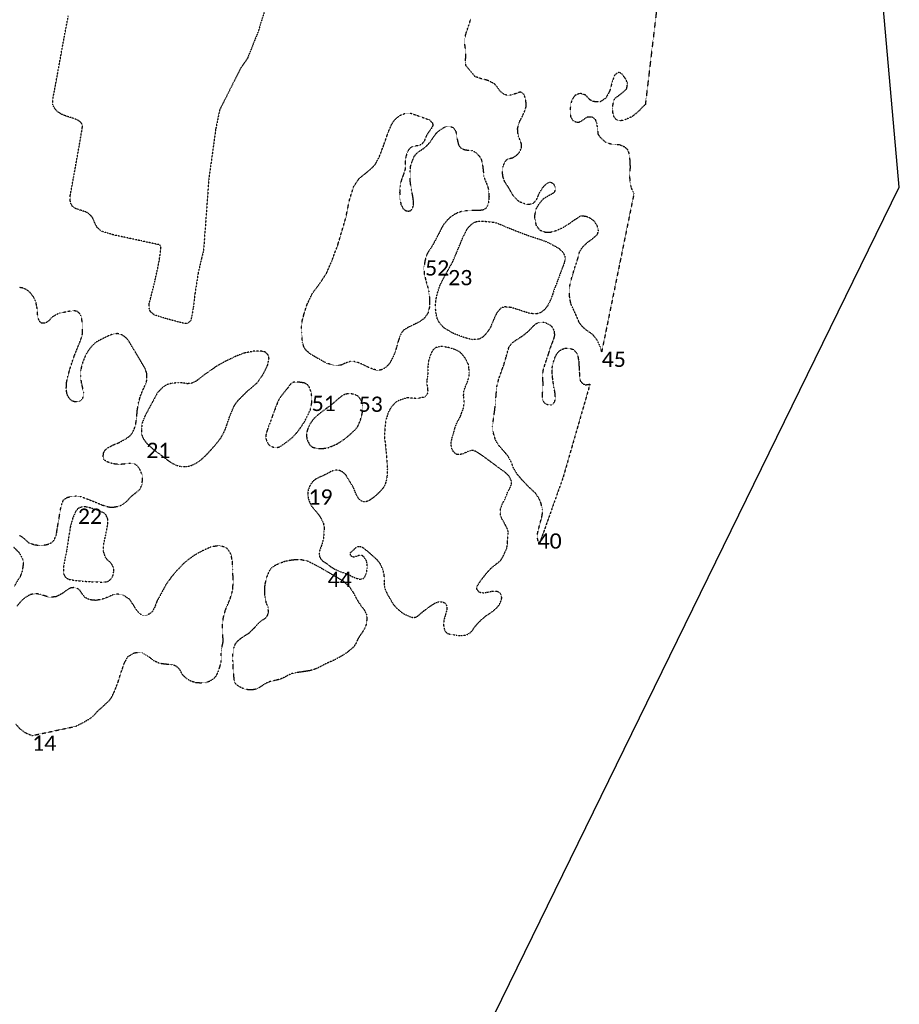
# Model space of a CAD drawing. Extents: x 387170 to 389193, y 100386 to 104689.
# Tile 10 of 14: x 388617 to 389193, y 102545 to 103190. Entities that reach past the tile are written whole.
import ezdxf

# ---------------------------------------------------------------- set-up
doc = ezdxf.new("R2010")
doc.units = 0
doc.header["$MEASUREMENT"] = 0
doc.linetypes.add('Wisdot5', pattern=[0.1, 0.05, -0.05])
doc.linetypes.add('Wisdot7', pattern=[0.2875, 0.125, -0.05, 0.0625, -0.05])
doc.layers.add('E_DTM_Building', color=81, linetype='Wisdot5', lineweight=25)
doc.layers.add('E_DTM_ObscureArea', color=231, linetype='Wisdot7', lineweight=25)
doc.styles.add('CalibriLight', font='calibril.ttf')

msp = doc.modelspace()

# ---------------------------------------------------------------- linework, layer by layer
at = {"flags": 128}
msp.add_lwpolyline([(388030.33, 103804.24), (388079.5, 103165.42), (387169.78, 101396.4), (387237.58, 100510.54), (388399.32, 100578.11), (388331.7, 101321.34), (389192.6, 103079.92), (389126.37, 103829.76)], close=True, dxfattribs=at)
at = {"layer": 'E_DTM_Building'}
msp.add_polyline3d([(388776.9, 103195.08, 1611.87), (388772.9, 103182.01, 1611.8), (388765.84, 103164.3, 1611.85), (388761.44, 103157.97, 1611.92), (388747.54, 103130.43, 1611.72), (388744.98, 103117.75, 1611.56), (388740.45, 103085.08, 1611.34), (388737.03, 103038.44, 1611.48), (388735.79, 103033.7, 1611.47), (388733.55, 103023.89, 1611.47), (388731.49, 103010.81, 1611.47), (388730.3, 103001.15, 1611.5), (388729.69, 102997.59, 1611.58), (388728.69, 102992.47, 1611.66), (388726.76, 102990.83, 1611.74), (388724.78, 102990.55, 1611.77), (388712.27, 102993.86, 1611.75), (388704.91, 102996.19, 1611.8), (388702.22, 102998.42, 1611.83), (388701.35, 103000.88, 1611.86), (388701.36, 103003.55, 1611.87), (388702.47, 103007.49, 1611.9), (388705.14, 103018.33, 1611.71), (388707.11, 103027.13, 1611.56), (388708.23, 103033.04, 1611.53), (388709.19, 103040.46, 1611.55), (388708.45, 103042.07, 1611.58), (388696.38, 103044.69, 1611.56), (388678.13, 103048.61, 1611.47), (388670.02, 103051.1, 1611.39), (388667.24, 103053.74, 1611.43), (388665.64, 103056.94, 1611.5), (388664.8, 103059.12, 1611.49), (388663.54, 103060.96, 1611.53), (388660.66, 103063.38, 1611.63), (388656.96, 103064.6, 1611.65), (388652.99, 103065.96, 1611.55), (388651.21, 103067.3, 1611.54), (388650.21, 103069.01, 1611.47), (388649.77, 103070.85, 1611.43), (388649.77, 103074.51, 1611.4), (388652.01, 103086.67, 1611.44), (388655.72, 103107.32, 1611.45), (388657.76, 103119.45, 1611.49), (388657.41, 103121.31, 1611.49), (388656.32, 103122.63, 1611.49), (388654.82, 103123.67, 1611.51), (388652.54, 103124.67, 1611.55), (388647.56, 103126.25, 1611.61), (388644.18, 103127.55, 1611.61), (388641.37, 103129.32, 1611.61), (388639.16, 103132.01, 1611.58), (388638.37, 103134.02, 1611.58), (388638.25, 103136.85, 1611.6), (388640.53, 103149.05, 1611.77), (388645.65, 103177.17, 1611.76), (388648.51, 103192.06, 1611.83)], dxfattribs=at)
for points in [[(388897.18, 103025.66, 1610.3), (388900.22, 103031.09, 1610.52), (388902.52, 103036.55, 1610.64), (388907.08, 103047.42, 1610.89), (388909.89, 103052.88, 1610.88), (388912.78, 103055.93, 1610.91), (388915.01, 103057.17, 1610.89), (388917.54, 103057.71, 1610.93), (388921.32, 103057.54, 1610.96), (388926.55, 103057.01, 1611.04), (388929.49, 103056.3, 1611.06), (388934.08, 103054.3, 1611.11), (388941.99, 103051.13, 1610.89), (388950.06, 103048.08, 1610.35), (388958.78, 103045.21, 1610), (388961.82, 103044.06, 1609.19), (388966.27, 103041.77, 1608.05), (388969.67, 103039.82, 1607.24), (388971.78, 103037.9, 1606.45), (388972.92, 103036.11, 1605.58), (388973.6, 103034.43, 1604.94), (388973.81, 103032.94, 1604.49), (388973.39, 103031.04, 1604.35), (388972.71, 103028.89, 1604.25), (388971.73, 103026.37, 1604.17), (388970.59, 103023.33, 1604.29), (388969.27, 103019.77, 1604.69), (388968.08, 103016.56, 1604.86), (388966.87, 103013.62, 1605.24), (388965.54, 103009.55, 1605.85), (388964.45, 103006.52, 1606.67), (388962.46, 103002.44, 1607.72), (388960.12, 102999.5, 1608.27), (388957.77, 102997.74, 1608.86), (388955.38, 102996.99, 1609.3), (388952.73, 102996.99, 1609.51), (388949.59, 102997.51, 1609.73), (388946.33, 102998.58, 1610.14), (388942.61, 102999.83, 1610.24), (388938.32, 103001.13, 1610.34), (388934.29, 103001.5, 1610.61), (388931.83, 103000.8, 1610.83), (388929.11, 102997.76, 1610.91), (388926.86, 102992.87, 1611.16), (388924.93, 102988.17, 1611.26), (388922.4, 102984.37, 1611.25), (388919.96, 102981.82, 1611.18), (388917.79, 102980.58, 1611.26), (388915.81, 102980.15, 1611.4), (388913.07, 102980.04, 1611.35), (388908.51, 102981.15, 1611.23), (388900.62, 102984.1, 1611.01), (388894.64, 102987.64, 1610.69), (388891.8, 102990.61, 1610.39), (388890.15, 102993.58, 1610.3), (388889.29, 102997.03, 1610.27), (388888.87, 103001.09, 1610.25), (388889.23, 103006.3, 1610.29), (388890.36, 103011.19, 1610.32), (388891.96, 103015.8, 1610.25), (388894.25, 103020.3, 1610.24), (388897.18, 103025.66, 1610.3)], [(388805.7, 102882.05, 1609.5), (388805.34, 102880.5, 1609.36), (388805.34, 102878.44, 1609.37), (388805.68, 102875.91, 1609.27), (388806.52, 102873.47, 1609.22), (388807.93, 102870.79, 1609.1), (388810.48, 102867.86, 1608.96), (388812.41, 102865.53, 1608.89), (388814.07, 102862.92, 1608.77), (388815.52, 102859.79, 1608.6), (388816.07, 102856.72, 1608.33), (388815.83, 102854.43, 1608.07), (388815.67, 102850.85, 1607.72), (388814.99, 102847.51, 1607.33), (388814.25, 102845.18, 1606.22), (388813.36, 102842.93, 1605.11), (388812.91, 102841.37, 1604.55), (388812.74, 102839.44, 1604.2), (388813.1, 102837.72, 1603.96), (388813.89, 102836.33, 1603.87), (388815.17, 102835.05, 1603.76), (388817.8, 102833.34, 1603.61), (388820.25, 102831.46, 1603.53), (388822.66, 102829.93, 1603.56), (388826.23, 102828.36, 1603.64), (388829.1, 102827.27, 1603.64), (388831.4, 102826.34, 1604), (388833.17, 102825.7, 1604.58), (388834.61, 102824.88, 1605.07), (388837.12, 102823.91, 1605.96), (388839.51, 102823.13, 1607.1), (388841.66, 102823.79, 1608.27), (388842.76, 102824.91, 1608.77), (388843.73, 102827.36, 1609.12), (388844.17, 102830.68, 1609.45), (388844.18, 102833.24, 1609.68), (388843.75, 102835.11, 1609.77), (388842.31, 102837.54, 1609.66), (388841.05, 102838.63, 1609.54), (388838.82, 102838.77, 1609.3), (388837.46, 102838.29, 1609), (388835.75, 102837.67, 1608.86), (388834.17, 102837.87, 1608.65), (388833.26, 102839.04, 1608.65), (388833.26, 102840.55, 1608.92), (388834.92, 102842.17, 1609.24), (388837.19, 102844.25, 1609.48), (388838.35, 102844.71, 1609.59), (388839.67, 102844.64, 1609.74), (388841.23, 102844.03, 1609.83), (388843.96, 102841.88, 1609.91), (388847.13, 102839.16, 1609.92), (388850.51, 102836.01, 1609.75), (388852.57, 102833.39, 1609.65), (388854.41, 102829.39, 1609.5), (388855.07, 102826.18, 1609.34), (388855.36, 102823.69, 1609.13), (388855.37, 102820.93, 1608.81), (388855.41, 102818.37, 1608.25), (388856.02, 102816.26, 1607.69), (388857.28, 102813.61, 1606.93), (388858.54, 102811.42, 1605.82), (388860.22, 102808.61, 1603.72), (388861.25, 102806.75, 1602.35), (388863.45, 102804.34, 1601.08), (388867.07, 102801.21, 1600.52), (388870.14, 102799.6, 1600.33), (388872.91, 102798.45, 1600.44), (388874.46, 102798.1, 1600.76), (388876.53, 102798.55, 1601.29), (388878.22, 102799.87, 1601.58), (388879.84, 102801.33, 1601.88), (388882.27, 102803.27, 1602.27), (388885.14, 102805.31, 1602.76), (388888.31, 102807.42, 1602.99), (388890.69, 102808.35, 1603), (388893.09, 102808.48, 1602.97), (388894.65, 102807.93, 1602.47), (388895.69, 102807.12, 1601.85), (388896.37, 102805.22, 1600.92), (388896.43, 102803.57, 1599.94), (388895.42, 102799.95, 1599.09), (388894.44, 102796.49, 1598.21), (388894.21, 102793.04, 1597.27), (388894.89, 102789.68, 1596.53), (388896.31, 102787.96, 1596.04), (388897.32, 102787.45, 1595.78), (388899.61, 102787.17, 1595.66), (388902.48, 102786.64, 1595.63), (388905.78, 102786.25, 1595.57), (388909.01, 102786.71, 1595.63), (388911.45, 102788, 1595.66), (388913.01, 102789.61, 1595.65), (388914.6, 102791.97, 1595.45), (388916.49, 102794.22, 1595.42), (388918.79, 102796.55, 1595.54), (388922.42, 102799.61, 1595.51), (388926.11, 102802.03, 1595.49), (388929.51, 102804.97, 1595.36), (388930.75, 102806.65, 1595.42), (388931.63, 102808.5, 1595.62), (388932.31, 102810.92, 1595.84), (388931.97, 102812.91, 1596.12), (388930.81, 102814.51, 1596.42), (388929.39, 102815.12, 1596.75), (388926.06, 102815.21, 1597.03), (388922.8, 102814.54, 1597.34), (388920.48, 102814.12, 1597.91), (388917.72, 102814.51, 1598.59), (388916.09, 102816.37, 1599.41), (388916.05, 102818.28, 1600.48), (388917.21, 102820.4, 1601), (388919.52, 102823.59, 1601.18), (388922.12, 102826.91, 1601.56), (388925.25, 102830.42, 1602.22), (388928.74, 102833.21, 1602.01), (388931.47, 102835.38, 1602.32), (388933.13, 102838.07, 1602.78), (388934.35, 102840.64, 1603.71), (388935.61, 102843.7, 1604.69), (388936.09, 102847.17, 1605.6), (388936.24, 102852.04, 1606.75), (388936.59, 102853.54, 1603.62), (388936.39, 102854.74, 1603.61), (388935.82, 102856.48, 1603.55), (388934.7, 102858.74, 1603.5), (388933.63, 102860.6, 1603.47), (388932.4, 102862.77, 1603.52), (388931.63, 102864.86, 1603.56), (388931.31, 102867.31, 1603.62), (388931.65, 102869.75, 1603.72), (388932.52, 102872.2, 1603.77), (388933.91, 102874.74, 1603.82), (388935.16, 102877.39, 1603.89), (388936.26, 102880.44, 1603.88), (388936.56, 102881.16, 1609.62), (388937.56, 102882.6, 1610.05), (388938.09, 102883.87, 1610.13), (388938.73, 102885.73, 1610.29), (388938.6, 102887.51, 1610.56), (388937.3, 102890.45, 1610.8), (388934.91, 102892.83, 1611.07), (388932.58, 102894.57, 1611.14), (388928.78, 102897.31, 1611.66), (388919.85, 102903.94, 1611.59), (388915.6, 102906.77, 1611.6), (388913.28, 102907.51, 1611.57), (388911.76, 102907.4, 1611.54), (388910.77, 102907.06, 1611.54), (388908.63, 102906.1, 1611.57), (388906.44, 102905.13, 1611.56), (388904.89, 102904.87, 1611.56), (388902.84, 102904.85, 1611.56), (388900.87, 102906.37, 1611.41), (388899.55, 102908.82, 1611.34), (388899.06, 102911.97, 1611.26), (388899.78, 102915.87, 1611.26), (388900.81, 102919.01, 1611.34), (388901.69, 102922.42, 1611.32), (388902.85, 102925.4, 1611.31), (388904.16, 102927.9, 1611.19), (388905.35, 102930.04, 1611.14), (388906.07, 102932.25, 1611.26), (388907.1, 102934.83, 1611.56), (388907.69, 102938.43, 1611.54), (388907.57, 102940.66, 1611.42), (388907.35, 102942.78, 1611.39), (388907.36, 102945.98, 1611.29), (388907.78, 102947.37, 1611.24), (388908.48, 102949.24, 1611.22), (388909.85, 102952.31, 1611.22), (388910.73, 102955.26, 1611.2), (388911.05, 102958.16, 1611.19), (388910.82, 102960.89, 1611.2), (388910.4, 102963.94, 1611.17), (388909.33, 102966.08, 1611.14), (388908.23, 102968.1, 1611.1), (388906.67, 102970.13, 1611.09), (388904.85, 102971.96, 1611.05), (388902, 102973.41, 1611.05), (388898.56, 102974.63, 1611.04), (388894.2, 102975.48, 1611), (388891.45, 102975.47, 1610.94), (388889.16, 102974.84, 1610.82), (388887.33, 102973.48, 1610.6), (388886.23, 102971.62, 1610.47), (388885.38, 102969.45, 1610.48), (388884.32, 102966.14, 1610.55), (388883.9, 102962.61, 1610.7), (388883.92, 102959.64, 1610.85), (388883.69, 102955.91, 1610.92), (388883.25, 102953.61, 1611.02), (388883.22, 102951.19, 1610.95), (388883.46, 102949.42, 1610.85), (388883.65, 102948.15, 1610.89), (388883.81, 102946.53, 1611.02), (388883.94, 102945.26, 1611.26), (388881.93, 102942.46, 1611.41), (388877.14, 102941.52, 1611.37), (388870.12, 102941.98, 1611.29), (388863.78, 102939.75, 1611.15), (388862.48, 102938.66, 1610.99), (388859.71, 102935.62, 1610.94), (388858.05, 102932.59, 1610.97), (388856.4, 102927.36, 1610.99), (388855.72, 102921.95, 1611.09), (388855.51, 102916.31, 1611.09), (388856.21, 102910.09, 1610.95), (388856.83, 102904.08, 1610.85), (388857, 102901.85, 1610.72), (388857.23, 102898.56, 1610.85), (388857.38, 102895.43, 1610.92), (388857.22, 102890.97, 1611.05), (388856.85, 102888.58, 1611.19), (388856.16, 102886.03, 1611.26), (388855.2, 102883.86, 1611.22), (388853.92, 102882.09, 1611.12), (388851.99, 102880.1, 1610.99), (388850.92, 102879.03, 1610.92), (388849.54, 102877.71, 1611), (388847.57, 102876.16, 1611.05), (388846, 102875.04, 1611.24), (388844.08, 102874.06, 1611.31), (388842.36, 102873.82, 1611.34), (388840.63, 102874.26, 1611.34), (388839.04, 102875.5, 1611.19), (388837.78, 102877.34, 1611.15), (388837.09, 102878.56, 1611.12), (388835.21, 102883.2, 1611.19), (388832.97, 102886.96, 1611.17), (388831.89, 102888.7, 1611.09), (388830.13, 102891.61, 1611.05), (388828.09, 102893.42, 1610.97), (388826.2, 102894.3, 1610.9), (388824.42, 102894.62, 1610.89), (388822.37, 102894.41, 1610.75), (388819.88, 102893.42, 1610.72), (388817.82, 102892.2, 1610.72), (388815.46, 102891.06, 1610.62), (388812.88, 102890, 1610.53), (388810.8, 102888.89, 1610.43), (388808.91, 102887.63, 1610.25), (388807.22, 102885.43, 1610.05), (388806.71, 102884.42, 1609.84), (388805.7, 102882.05, 1609.5)], [(388699.54, 102912.57, 1609.96), (388704.04, 102908.24, 1609.65), (388709.44, 102904.34, 1609.41), (388713.46, 102901.26, 1609.2), (388716.26, 102899.36, 1609.14), (388718.66, 102898.03, 1609.02), (388722.4, 102896.97, 1608.98), (388725.48, 102896.95, 1608.98), (388728.45, 102897.46, 1608.95), (388731.39, 102898.79, 1608.91), (388734.99, 102901.08, 1608.93), (388739.5, 102905.24, 1608.87), (388744.72, 102911.06, 1609), (388748.54, 102915.97, 1609.18), (388750.94, 102920.54, 1609.34), (388752.44, 102924.6, 1609.55), (388753.91, 102929, 1609.67), (388755.98, 102934.15, 1609.9), (388757.1, 102936.59, 1609.94), (388759.42, 102940.05, 1609.96), (388761.28, 102941.96, 1609.98), (388765.88, 102946.47, 1610.31), (388772.18, 102951.85, 1610.37), (388776.3, 102957.76, 1610.39), (388778.96, 102963.24, 1610.39), (388779.92, 102967.86, 1610.35), (388779.2, 102970.25, 1610.33), (388777.3, 102971.98, 1610.39), (388774.71, 102972.53, 1610.45), (388769.72, 102972.43, 1610.64), (388763.14, 102971.14, 1610.7), (388758.07, 102969.11, 1610.64), (388751.48, 102965.89, 1610.53), (388745.64, 102962.69, 1610.45), (388737.84, 102957.29, 1610.37), (388732.26, 102952.95, 1610.31), (388729.32, 102951.48, 1610.2), (388726.47, 102951.19, 1610.2), (388723.34, 102951.69, 1610.2), (388720.59, 102951.81, 1610.2), (388716.5, 102951.53, 1610.18), (388712.77, 102950.53, 1610.18), (388710.21, 102948.76, 1610.16), (388706.74, 102945.18, 1610.25), (388704.39, 102940.76, 1610.16), (388698.52, 102929.87, 1610.08), (388696.74, 102925.17, 1610.1), (388696.32, 102921.29, 1610.1), (388696.43, 102918.83, 1610.04), (388696.96, 102916.35, 1610), (388698.19, 102914.42, 1609.92), (388699.54, 102912.57, 1609.96)], [(388654.77, 102869.46, 1610.16), (388653.2, 102867.37, 1610.1), (388651.32, 102863.08, 1610.36), (388649.92, 102858.03, 1610.52), (388648.91, 102851.88, 1610.33), (388647.46, 102842.49, 1610.07), (388646.27, 102836.43, 1609.9), (388645.37, 102831.49, 1609.83), (388645.32, 102827.83, 1609.71), (388645.76, 102825.7, 1609.6), (388647.11, 102824.06, 1609.47), (388649.33, 102823.02, 1609.26), (388653.27, 102822.42, 1609.09), (388658.22, 102821.98, 1608.93), (388662.37, 102821.64, 1608.55), (388665.41, 102821.47, 1607.95), (388668.44, 102821.42, 1607.4), (388671.3, 102821.35, 1607.16), (388673.69, 102821.52, 1607.04), (388675.27, 102822.24, 1607.04), (388676.73, 102823.7, 1607.07), (388677.74, 102825.73, 1607.21), (388678.28, 102828.41, 1607.37), (388678.14, 102830.46, 1607.64), (388677.18, 102832.76, 1608), (388675.58, 102834.61, 1608.4), (388674.08, 102835.89, 1608.74), (388672.69, 102837.87, 1608.9), (388671.55, 102841.42, 1608.97), (388671.51, 102845.47, 1609.21), (388672.95, 102851.89, 1609.5), (388674.31, 102859.16, 1609.69), (388674.32, 102862.7, 1609.78), (388673.16, 102865.28, 1609.79), (388671.71, 102866.68, 1609.79), (388667.5, 102868.34, 1609.85), (388663.3, 102869.82, 1609.9), (388659.86, 102870.58, 1609.95), (388656.95, 102870.47, 1610.04), (388654.77, 102869.46, 1610.16)]]:
    msp.add_polyline3d(points, close=True, dxfattribs=at)
at = {"layer": 'E_DTM_ObscureArea'}
for points in [[(389040.54, 103253.85, 1613.18), (389026.3, 103133.96, 1612.3), (389025.93, 103133.58, 1612.3), (389024.17, 103132.03, 1612.34), (389022.51, 103130.22, 1612.34), (389020.38, 103128.22, 1612.52), (389017.53, 103126, 1612.67), (389013.14, 103124.04, 1612.67), (389010.06, 103123.31, 1612.69), (389007.82, 103123.77, 1612.69), (389006.93, 103124.43, 1612.75), (389005.81, 103125.96, 1612.77), (389005.17, 103128.16, 1612.83), (389004.81, 103132.37, 1612.87), (389005.68, 103136.57, 1612.87), (389006.73, 103138.32, 1612.87), (389010.3, 103140.95, 1612.91), (389014.08, 103144.15, 1612.85), (389014.73, 103147.78, 1612.85), (389013.48, 103150.67, 1612.85), (389010.94, 103154.04, 1612.85), (389009.12, 103155.01, 1612.89), (389007.74, 103154.46, 1612.87), (389006.04, 103152.98, 1612.89), (389004.62, 103148.86, 1612.79), (389002.97, 103142.87, 1612.73), (389000.44, 103138.22, 1612.75), (388996.59, 103135.63, 1612.79), (388992.52, 103135.9, 1612.77), (388990.15, 103136.96, 1612.65), (388987.23, 103140.08, 1612.52), (388983.67, 103141.36, 1612.48), (388980.32, 103139.99, 1612.42), (388978.63, 103137.69, 1612.34), (388977.55, 103134.9, 1612.03), (388977.02, 103130.74, 1611.91), (388977.28, 103126.24, 1611.83), (388978.86, 103123.46, 1611.93), (388981.51, 103122.36, 1611.99), (388983.07, 103122.52, 1612.05), (388984.76, 103123.45, 1612.32), (388988.28, 103125.87, 1612.48), (388991.42, 103125.99, 1612.48), (388993.45, 103124.28, 1612.36), (388994.47, 103121.64, 1612.3), (388994.7, 103119.4, 1612.24), (388995.35, 103114.47, 1612.11), (388996.94, 103112.3, 1612.24), (389000.63, 103109.05, 1612.3), (389004.57, 103108.08, 1612.38), (389009.33, 103107.75, 1612.19), (389012.7, 103106.32, 1611.95), (389014.44, 103104.72, 1611.66), (389015.44, 103102.35, 1611.35), (389016.2, 103097.02, 1610.82), (389016.3, 103092.71, 1610.23), (389015.99, 103086.37, 1609.51), (389016.23, 103083.38, 1609.02), (389016.86, 103079.95, 1608.14), (389017.7, 103077.71, 1607.58), (389018.86, 103075.77, 1606.78), (388997.74, 102972.18, 1605.55), (388997.74, 102972.18, 1605.55), (388996.68, 102975.77, 1606.19), (388994.69, 102979.81, 1606.52), (388991.78, 102983.49, 1606.68), (388986.83, 102986.88, 1606.99), (388984.77, 102988.93, 1606.84), (388982.94, 102991.42, 1606.5), (388981.03, 102995.95, 1605.84), (388979.09, 103000.2, 1605.49), (388977.59, 103003.41, 1605), (388976.91, 103006.69, 1604.47), (388976.63, 103009.41, 1604.12), (388976.57, 103012, 1603.85), (388976.87, 103015.12, 1603.91), (388977.43, 103018.33, 1603.87), (388978.83, 103022.65, 1603.99), (388980.08, 103027.17, 1604.02), (388981, 103029.52, 1604.1), (388981.92, 103032.63, 1604.4), (388982.39, 103034.05, 1604.75), (388982.79, 103036.15, 1605.22), (388983.53, 103038.21, 1605.8), (388983.97, 103038.67, 1605.78), (388985.38, 103040.87, 1605.98), (388988.2, 103043.49, 1606.15), (388992.2, 103046.57, 1606.15), (388994.97, 103048.98, 1606.25), (388995.62, 103051.31, 1606.72), (388994.87, 103054.52, 1607.48), (388993.07, 103057.42, 1608.18), (388990.32, 103059.47, 1608.71), (388987.88, 103060.52, 1609.39), (388984.26, 103061.11, 1609.88), (388980.01, 103058.48, 1610.02), (388976.31, 103055.77, 1610.02), (388972.32, 103053.3, 1610.08), (388967.86, 103051.33, 1610.14), (388964.13, 103050.26, 1610.14), (388960.84, 103050.27, 1610.37), (388957.35, 103051.55, 1610.66), (388954.96, 103054.87, 1610.86), (388954.09, 103058.62, 1611.13), (388953.91, 103061, 1611.44), (388954.81, 103065.61, 1611.64), (388956.79, 103068.97, 1611.95), (388959.72, 103072.49, 1612.01), (388963.01, 103074.47, 1612.01), (388964.51, 103075.18, 1612.01), (388966.84, 103076.51, 1611.93), (388967.55, 103078.3, 1611.89), (388967.36, 103080.13, 1611.91), (388966.35, 103081.94, 1611.91), (388965.26, 103082.59, 1611.93), (388964.2, 103082.89, 1611.93), (388962.84, 103082.75, 1611.95), (388961.87, 103082.24, 1611.95), (388960.72, 103081.37, 1611.95), (388958.99, 103079.61, 1611.97), (388957.51, 103077.27, 1611.97), (388956.15, 103074.52, 1611.97), (388954.65, 103071.15, 1611.95), (388952.66, 103069.16, 1611.91), (388950.59, 103068.6, 1611.87), (388949.37, 103068.55, 1611.89), (388947.34, 103068.95, 1611.83), (388943.77, 103070.3, 1611.83), (388940.66, 103073.27, 1611.76), (388939.61, 103074.74, 1611.72), (388938.04, 103077.38, 1611.68), (388936.3, 103080.29, 1611.58), (388934.26, 103083.44, 1611.46), (388933.01, 103086.94, 1611.44), (388932.75, 103090.13, 1611.48), (388933.22, 103093.61, 1611.54), (388934.48, 103096.68, 1611.44), (388935.84, 103098.13, 1611.44), (388937.9, 103098.75, 1611.44), (388939.89, 103099.3, 1611.44), (388942.45, 103101.14, 1611.44), (388943.92, 103102.8, 1611.44), (388945.31, 103105.95, 1611.44), (388945.31, 103107.94, 1611.44), (388944.53, 103110.19, 1611.48), (388943.28, 103113.01, 1611.48), (388942.81, 103115.57, 1611.48), (388942.68, 103118.16, 1611.5), (388943.59, 103122.02, 1611.52), (388945.81, 103126.36, 1611.54), (388947.21, 103129.45, 1611.56), (388948.25, 103132.57, 1611.54), (388948.37, 103134.09, 1611.54), (388947.85, 103137.88, 1611.56), (388946.89, 103140.45, 1611.6), (388945.53, 103141.75, 1611.66), (388944.26, 103142.1, 1611.58), (388940.82, 103140.92, 1611.48), (388937.62, 103140.04, 1611.5), (388935.91, 103139.94, 1611.56), (388933.56, 103140.86, 1611.56), (388931.17, 103142.74, 1611.58), (388929.63, 103145.11, 1611.52), (388927.53, 103147.5, 1611.48), (388923.69, 103149.5, 1611.37), (388922.05, 103150.09, 1611.35), (388918.75, 103150.91, 1611.21), (388914.84, 103152.23, 1611.17), (388908.89, 103159.42, 1611.09), (388908.73, 103160.37, 1611.09), (388908.6, 103162.27, 1611.13), (388908.68, 103164.82, 1611.33), (388908.77, 103168.66, 1611.48), (388908.2, 103172.85, 1611.74), (388908.12, 103176.96, 1611.91), (388908.74, 103180.17, 1612.09), (388910.76, 103185.93, 1612.11), (388912.05, 103190.04, 1612.17)], [(388616.58, 102851.87, 1610.74), (388619.07, 102850.34, 1610.36), (388622.46, 102847.12, 1610.35), (388626.41, 102845.79, 1610.36), (388630.46, 102845.26, 1610.22), (388634.74, 102845.95, 1610.26), (388637.7, 102847.26, 1610.29), (388639.05, 102848.59, 1610.26), (388640.69, 102852.41, 1610.36), (388641.34, 102856.98, 1610.47), (388642.32, 102862.22, 1610.53), (388643.3, 102868.71, 1610.6), (388644.3, 102872.57, 1610.6), (388645.26, 102875.06, 1610.55), (388647.62, 102876.72, 1610.41), (388650.74, 102877.53, 1610.28), (388653.4, 102877.73, 1610.16), (388656.7, 102877.3, 1609.98), (388660.48, 102875.95, 1609.88), (388665.77, 102873.83, 1609.79), (388670.35, 102871.92, 1609.73), (388674.88, 102870.53, 1609.67), (388677.98, 102870.37, 1609.67), (388682.13, 102871.22, 1609.69), (388683.93, 102872.08, 1609.71), (388687.12, 102874.55, 1609.71), (388689.23, 102877.04, 1609.69), (388691.08, 102878.53, 1609.59), (388695.36, 102881.99, 1609.96), (388696.75, 102885.15, 1610), (388697.11, 102888.95, 1610.02), (388696.76, 102891.73, 1610.12), (388695.04, 102895.8, 1610.23), (388693.33, 102897.75, 1610.39), (388691.22, 102898.9, 1610.53), (388688.14, 102898.93, 1610.68), (388685.63, 102898.67, 1610.74), (388682.71, 102898.37, 1610.74), (388679.54, 102898.52, 1610.6), (388677.17, 102898.96, 1610.53), (388674.26, 102899.9, 1610.6), (388672.3, 102901, 1610.64), (388671.67, 102901.82, 1610.7), (388671.29, 102903.43, 1610.76), (388671.59, 102905.86, 1610.82), (388672.56, 102907.74, 1610.88), (388674.46, 102909.3, 1610.86), (388676.6, 102910.48, 1610.7), (388678.36, 102911.35, 1610.45), (388681.26, 102912.47, 1610.35), (388683.34, 102913.58, 1610.33), (388685.73, 102914.92, 1610.31), (388687.66, 102916.15, 1610.25), (388688.99, 102917.24, 1610.16), (388690.52, 102919.04, 1610.06), (388691.63, 102921.56, 1610.04), (388692.53, 102924.19, 1610.02), (388693.24, 102928.58, 1610.02), (388693.62, 102933.55, 1610.02), (388694.41, 102938.5, 1610), (388695.71, 102943.15, 1610), (388697.52, 102947.52, 1609.92), (388699.14, 102951.11, 1609.98), (388699.97, 102953.67, 1610.08), (388699.86, 102958.04, 1610.2), (388698.72, 102961.21, 1610.39), (388695.98, 102965.86, 1610.6), (388692, 102972.51, 1610.94), (388689.17, 102977.36, 1611.27), (388687.06, 102980.57, 1611.43), (388683.92, 102983.06, 1611.52), (388680.67, 102984.02, 1611.48), (388677.69, 102983.71, 1611.42), (388674.34, 102982.34, 1611.27), (388670.88, 102980.62, 1611.23), (388667.63, 102978.98, 1611.23), (388665.83, 102977.77, 1611.19), (388663.91, 102975.79, 1611.33), (388661.96, 102973.46, 1611.37), (388659.9, 102970.16, 1611.31), (388657.82, 102965.08, 1611.15), (388656.6, 102960.3, 1610.9), (388656.36, 102955.96, 1610.72), (388657.03, 102951.43, 1610.43), (388657.72, 102948.7, 1610.27), (388658.33, 102945.47, 1610.31), (388658.25, 102942.93, 1610.33), (388657.43, 102940.92, 1610.45), (388655.84, 102939.73, 1610.49), (388653.08, 102939.24, 1610.45), (388650.89, 102939.91, 1610.41), (388649.14, 102941.51, 1610.37), (388647.81, 102943.84, 1610.31), (388647.1, 102947.33, 1610.29), (388647.37, 102952.08, 1610.31), (388648.11, 102955.52, 1610.47), (388649.29, 102960.03, 1610.62), (388650.74, 102964.63, 1610.9), (388652.37, 102969.39, 1611.19), (388653.96, 102973.25, 1611.35), (388655.65, 102977.47, 1611.37), (388657.11, 102981.25, 1611.33), (388657.84, 102984.14, 1611.31), (388657.81, 102989.07, 1611.43), (388657.38, 102993.27, 1611.54), (388656.87, 102995.55, 1611.64), (388655.79, 102997.36, 1611.7), (388654.16, 102998.63, 1611.7), (388652.13, 102998.97, 1611.7), (388649.23, 102998.6, 1611.58), (388646.81, 102998.08, 1611.56), (388642.5, 102997.36, 1611.48), (388639.51, 102995.82, 1611.35), (388637.46, 102994.44, 1611.27), (388635.99, 102992.71, 1611.17), (388634.61, 102991.48, 1611.17), (388632.62, 102990.79, 1611.27), (388630.83, 102990.95, 1611.35), (388629.63, 102991.92, 1611.42), (388628.61, 102994.49, 1611.42), (388628.23, 102998.22, 1611.46), (388627.94, 103001.68, 1611.46), (388627.1, 103005.16, 1611.37), (388625.8, 103007.84, 1611.37), (388624.04, 103010.26, 1611.31), (388622.29, 103011.93, 1611.27), (388620.39, 103013.1, 1611.19), (388618.24, 103013.98, 1611.13), (388616.17, 103014.18, 1611.07)], [(388613.34, 102818.89, 1610.04), (388617.19, 102825.14, 1609.81), (388618.51, 102828.64, 1609.79), (388619.17, 102833.1, 1609.97), (388618.71, 102836.2, 1610.07), (388616.85, 102840.02, 1610.16), (388612.68, 102844.24, 1610.28)], [(388613.89, 102728.58, 1595.87), (388616.66, 102725.39, 1595.38), (388620.38, 102722.72, 1595.15), (388624.81, 102720.88, 1594.65), (388624.81, 102720.88, 1594.65), (388653.12, 102726.87, 1594.65), (388657.84, 102729.24, 1595.19), (388662.5, 102731.86, 1595.47), (388665.31, 102734.13, 1595.59), (388667.88, 102737.06, 1595.55), (388670.31, 102739.17, 1595.42), (388673.72, 102742.35, 1595.31), (388675.71, 102744.2, 1595.29), (388677.1, 102746.45, 1595.5), (388678.53, 102749.33, 1595.69), (388681.23, 102756.33, 1596.07), (388682.8, 102761.44, 1596.64), (388685.26, 102768.59, 1597.26), (388687.46, 102772.46, 1597.62), (388691.28, 102774.88, 1598.02), (388693.14, 102775.23, 1598.02), (388697.1, 102774.98, 1598.03), (388700.98, 102772.66, 1597.74), (388704.31, 102770.07, 1597.36), (388707.9, 102768.36, 1597.21), (388711.96, 102767.77, 1597.09), (388716.04, 102767.42, 1596.98), (388718.39, 102766.79, 1596.9), (388720.29, 102765.43, 1596.81), (388721.47, 102763.83, 1596.66), (388722.94, 102761, 1596.41), (388725.4, 102758.61, 1596.35), (388728.85, 102756.59, 1596.29), (388731.85, 102755.68, 1596.21), (388734.84, 102755.45, 1596.26), (388738.53, 102755.64, 1596.36), (388741.35, 102756.65, 1596.55), (388743.72, 102758.13, 1596.62), (388745.63, 102760.31, 1596.64), (388746.83, 102763.23, 1596.74), (388747.72, 102765.94, 1596.97), (388748.57, 102768.93, 1597.17), (388748.67, 102771.46, 1597.41), (388748.59, 102774.76, 1597.45), (388748.7, 102777.17, 1597.09), (388749.55, 102780.79, 1596.48), (388749.93, 102782.77, 1595.9), (388749.69, 102785.95, 1595.67), (388749.45, 102789.58, 1595.69), (388749.41, 102793.57, 1595.76), (388750.09, 102798.44, 1595.74), (388751.29, 102802.66, 1595.83), (388752.13, 102805.14, 1595.88), (388753.47, 102807.9, 1595.9), (388754.57, 102810.69, 1596.1), (388756.03, 102815.74, 1596.35), (388756.43, 102820.58, 1596.62), (388756.35, 102824.4, 1596.79), (388756.22, 102829.35, 1597.22), (388755.91, 102834.98, 1597.88), (388755.03, 102839.41, 1598.69), (388753.58, 102842.01, 1599.07), (388751.67, 102844, 1599.29), (388747.33, 102845.24, 1599.53), (388741.77, 102844.25, 1599.46), (388735.69, 102841.5, 1599.48), (388730.81, 102838.75, 1599.79), (388727.02, 102835.99, 1600.22), (388724.01, 102833.47, 1600.53), (388719.54, 102828.87, 1600.98), (388715.79, 102824.4, 1601.44), (388712.26, 102819.5, 1602.15), (388709.51, 102814.21, 1602.34), (388706.59, 102808.96, 1601.94), (388705.14, 102805.05, 1601.36), (388703.48, 102802.09, 1600.98), (388701.74, 102800.55, 1600.75), (388699.94, 102799.7, 1600.7), (388698.42, 102799.44, 1600.74), (388696.85, 102799.69, 1600.84), (388695.29, 102800.51, 1601.12), (388693.55, 102802.57, 1601.68), (388692.5, 102804.01, 1602.22), (388691, 102806.5, 1602.8), (388689.74, 102808.37, 1603.15), (388688.42, 102810.19, 1603.15), (388684.4, 102812.78, 1604.06), (388680.68, 102813.45, 1604.77), (388677.81, 102813, 1605.04), (388674.85, 102811.69, 1605.23), (388670.5, 102810.08, 1605.2), (388666.4, 102809.34, 1605.08), (388662.42, 102809.76, 1605.58), (388659.41, 102811.3, 1606.35), (388657.27, 102813.95, 1607.26), (388656.13, 102815.78, 1608.26), (388654.51, 102817.23, 1608.66), (388652, 102817.73, 1608.78), (388649.69, 102817.4, 1608.9), (388647.32, 102815.91, 1608.92), (388644.28, 102813.68, 1608.8), (388640.25, 102811.64, 1608.71), (388635.75, 102811.44, 1608.67), (388633.22, 102812.28, 1608.64), (388630.33, 102813.2, 1608.49), (388627.25, 102813.77, 1608.43), (388623.93, 102813.22, 1608.31), (388621.32, 102811.88, 1608.11), (388619.39, 102810.5, 1607.95), (388617.14, 102808.4, 1608.05), (388614.78, 102805.55, 1608.3)]]:
    msp.add_polyline3d(points, dxfattribs=at)
for points in [[(388882.09, 103031.99, 1610.18), (388881.35, 103027.76, 1610.11), (388881.41, 103023.33, 1610.08), (388882.79, 103018.07, 1610.11), (388884.43, 103012.01, 1610.06), (388885.01, 103006.9, 1610.1), (388885.04, 103001.67, 1610.13), (388883.96, 102997.46, 1610.25), (388881.46, 102993.89, 1610.3), (388878.64, 102991.85, 1610.33), (388875.65, 102990.31, 1610.31), (388871.47, 102988.36, 1610.3), (388868.24, 102986.46, 1610.35), (388866.69, 102984.56, 1610.41), (388865.53, 102982.13, 1610.45), (388864.54, 102979.22, 1610.47), (388863.56, 102975.64, 1610.41), (388862.34, 102971.69, 1610.38), (388861.12, 102968.81, 1610.38), (388859.11, 102964.84, 1610.4), (388856.39, 102961.8, 1610.52), (388853.51, 102960.27, 1610.6), (388850.97, 102959.9, 1610.63), (388847.96, 102960.77, 1610.63), (388844.68, 102962, 1610.65), (388841.77, 102963.56, 1610.68), (388838.06, 102965.14, 1610.63), (388835.48, 102965.72, 1610.63), (388833.22, 102965.77, 1610.65), (388830.23, 102964.84, 1610.67), (388827.12, 102963.4, 1610.6), (388825.62, 102963.19, 1610.6), (388821.9, 102963.36, 1610.58), (388817.55, 102964.6, 1610.58), (388814.58, 102966.21, 1610.57), (388806.87, 102970.69, 1610.3), (388803.71, 102973.52, 1610.28), (388802.67, 102975.43, 1610.28), (388801.87, 102978.33, 1610.31), (388801.55, 102981.44, 1610.38), (388801.36, 102984.91, 1610.4), (388801.2, 102988.65, 1610.41), (388801.69, 102992.64, 1610.38), (388802.96, 102997.21, 1610.52), (388804.69, 103002.78, 1610.52), (388808.1, 103009.99, 1610.47), (388813.62, 103017.52, 1610.47), (388817.46, 103023.31, 1610.38), (388820.95, 103031.43, 1610.33), (388825.01, 103042.24, 1610.4), (388830.26, 103059.98, 1610.4), (388832.57, 103071.45, 1610.65), (388835.32, 103080.17, 1610.67), (388838.72, 103085.35, 1610.67), (388841.77, 103087.91, 1610.65), (388846.29, 103091.52, 1610.73), (388849.29, 103094.59, 1610.73), (388851.9, 103099.24, 1610.78), (388855, 103107.31, 1610.75), (388857.81, 103115.47, 1610.68), (388860.27, 103121.12, 1610.73), (388862.41, 103124.26, 1610.75), (388865.84, 103126.97, 1610.82), (388869.03, 103128.2, 1610.82), (388872.79, 103128.25, 1610.94), (388879.08, 103126.09, 1610.95), (388885.04, 103123.89, 1610.95), (388886.93, 103121.9, 1611.09), (388887.21, 103120.35, 1611.12), (388885.94, 103117.86, 1611.22), (388884.5, 103116.03, 1611.27), (388882.86, 103113.38, 1611.27), (388881.52, 103110.04, 1611.2), (388879.98, 103108.09, 1611.19), (388878.5, 103107.26, 1611.1), (388876.46, 103106.88, 1611.07), (388874.13, 103106.58, 1610.99), (388871.96, 103105.24, 1610.97), (388870.5, 103103.01, 1610.95), (388869.4, 103099.52, 1610.94), (388869.15, 103097.08, 1610.94), (388869.14, 103093.93, 1610.9), (388868.98, 103091.61, 1610.73), (388867.98, 103088.25, 1610.7), (388866.43, 103084.21, 1610.65), (388865.7, 103080.37, 1610.63), (388865.44, 103076.36, 1610.58), (388865.66, 103072.05, 1610.53), (388866.3, 103068.52, 1610.53), (388867.63, 103065.96, 1610.58), (388869.12, 103064.65, 1610.58), (388870.85, 103064.16, 1610.58), (388872.45, 103064.49, 1610.58), (388873.68, 103065.63, 1610.58), (388874.41, 103067.78, 1610.53), (388874.47, 103071.05, 1610.53), (388874.07, 103073.87, 1610.5), (388873.08, 103078.55, 1610.52), (388872.41, 103083.42, 1610.58), (388872.23, 103086.83, 1610.63), (388872.28, 103090.72, 1610.73), (388872.65, 103093.68, 1610.77), (388873.58, 103096.64, 1610.75), (388874.92, 103099.92, 1610.72), (388876.31, 103101.75, 1610.78), (388878.33, 103103.42, 1610.89), (388881.07, 103105.22, 1611.07), (388883.29, 103107.08, 1611.17), (388885.51, 103109.55, 1611.19), (388887.41, 103112.39, 1611.14), (388889.12, 103114.82, 1611.14), (388890.6, 103116.32, 1611.14), (388893.47, 103118.41, 1611.07), (388895.23, 103119.38, 1611.02), (388898.23, 103119.69, 1611.02), (388900.5, 103118.91, 1611.09), (388902.21, 103116.5, 1611.12), (388902.74, 103113.52, 1611.12), (388903.5, 103109.44, 1611.12), (388903.96, 103107.75, 1611.12), (388904.99, 103105.89, 1611.12), (388907.55, 103104.52, 1611.12), (388909.66, 103104.18, 1611.04), (388912.55, 103103.97, 1610.95), (388915.15, 103102.77, 1610.97), (388917.67, 103100.06, 1610.99), (388918.98, 103097.72, 1610.94), (388919.45, 103095.86, 1610.92), (388919.83, 103093.31, 1610.87), (388920.08, 103091.37, 1610.99), (388920.3, 103089.31, 1611.19), (388920.45, 103087.31, 1611.36), (388920.97, 103085.5, 1611.39), (388921.94, 103083.19, 1611.46), (388922.84, 103081.03, 1611.49), (388923.54, 103078.58, 1611.47), (388923.87, 103075.86, 1611.46), (388923.95, 103073.51, 1611.49), (388923.73, 103070.67, 1611.47), (388923.15, 103068.14, 1611.42), (388921.91, 103065.99, 1611.26), (388920.22, 103064.97, 1611.14), (388918.06, 103064.64, 1611.04), (388915.21, 103064.51, 1611.02), (388912.73, 103064.54, 1611.02), (388909.2, 103064.46, 1611.04), (388906.04, 103064.02, 1611.02), (388903.17, 103062.99, 1610.92), (388900.67, 103061.61, 1610.75), (388898.47, 103060.09, 1610.68), (388896.73, 103058.4, 1610.65), (388894.38, 103055.62, 1610.65), (388892.71, 103052.76, 1610.6), (388890.75, 103048.84, 1610.48), (388889.2, 103045.88, 1610.38), (388886.79, 103041.47, 1610.38), (388884.79, 103038.45, 1610.31), (388883.22, 103035.76, 1610.26), (388882.09, 103031.99, 1610.18)], [(388955.74, 102853.22, 1599.85), (388957.33, 102859.64, 1601.04), (388958.54, 102863.95, 1602), (388958.95, 102866.24, 1602.81), (388958.95, 102868.87, 1603.68), (388957.98, 102873.09, 1604.66), (388956.71, 102875.97, 1605.6), (388954.5, 102879.45, 1606.98), (388950.87, 102882.73, 1608.51), (388945.66, 102888.18, 1609.69), (388942.7, 102891.65, 1610.45), (388939.87, 102896.38, 1610.94), (388938.22, 102900.54, 1611.26), (388936.04, 102904.27, 1611.62), (388933.37, 102907.37, 1611.77), (388930.37, 102910.8, 1611.86), (388928.19, 102914.37, 1611.84), (388926.61, 102919.7, 1611.8), (388926.29, 102923.4, 1611.68), (388926.92, 102928.41, 1611.6), (388927.7, 102933.74, 1611.5), (388928.25, 102939.53, 1611.48), (388929.1, 102949.44, 1611.51), (388930.3, 102954.15, 1611.44), (388932.45, 102960.22, 1611.41), (388933.62, 102963.48, 1611.28), (388935.28, 102969.07, 1611.23), (388936.19, 102972.49, 1611.17), (388937.02, 102975.04, 1611.21), (388938.85, 102977.76, 1611.24), (388940.98, 102979.31, 1611.26), (388942.72, 102980.51, 1611.24), (388945.95, 102982.54, 1611.12), (388946.51, 102982.96, 1611.06), (388949.63, 102985.45, 1610.72), (388952.95, 102988.99, 1610.41), (388954.72, 102990.49, 1609.98), (388956.74, 102991.37, 1609.85), (388959.62, 102991.48, 1609.71), (388961.61, 102990.9, 1609.62), (388964.05, 102989.53, 1609.62), (388965.39, 102988.22, 1609.62), (388966.63, 102985.51, 1609.75), (388966.78, 102982.87, 1610.07), (388966.23, 102980.58, 1610.43), (388965.15, 102977.7, 1610.76), (388963.91, 102974.44, 1610.92), (388962.87, 102971.07, 1611.05), (388961.63, 102967.33, 1611.14), (388960.38, 102963.7, 1611.28), (388959.31, 102960.03, 1611.5), (388958.87, 102956.67, 1611.51), (388959.13, 102951.75, 1611.62), (388959.26, 102948.75, 1611.77), (388958.86, 102945.57, 1611.8), (388958.68, 102943.26, 1611.8), (388959.01, 102940.64, 1611.8), (388959.99, 102938.75, 1611.82), (388962.04, 102937.64, 1611.82), (388964.24, 102937.32, 1611.82), (388965.87, 102937.85, 1611.82), (388967.02, 102939.6, 1611.82), (388967.45, 102941.87, 1611.86), (388967.18, 102945.1, 1611.86), (388966.52, 102948.53, 1611.79), (388966.15, 102950.97, 1611.64), (388965.73, 102953.82, 1611.59), (388965.35, 102957.52, 1611.39), (388965.31, 102961.43, 1611.19), (388965.75, 102964.19, 1611.15), (388967.18, 102968.44, 1611.1), (388968.24, 102970.48, 1610.9), (388969.72, 102972.5, 1610.68), (388971.76, 102973.74, 1610.5), (388973.62, 102974.41, 1610.34), (388976.58, 102974.41, 1610.31), (388978.82, 102973.74, 1610.23), (388979.32, 102973.55, 1610.2), (388981.85, 102970.62, 1610.25), (388982.71, 102965.88, 1610.27), (388982.91, 102962.16, 1610.2), (388983.02, 102959.94, 1610.07), (388983.18, 102956.58, 1609.67), (388983.72, 102953.14, 1609.33), (388985.11, 102951.35, 1608.77), (388987.01, 102950.46, 1607.89), (388990.04, 102950.89, 1606.84), (388972.5, 102890.06, 1600.08), (388956.89, 102846.24, 1597.77), (388956.01, 102848.63, 1598.45), (388955.54, 102850.9, 1599.08), (388955.74, 102853.22, 1599.85)], [(388807.83, 102943.32, 1610.11), (388807.46, 102945.81, 1610.16), (388806.36, 102948.84, 1610.15), (388804.92, 102950.83, 1610.15), (388802.81, 102951.68, 1610.15), (388800.87, 102952.04, 1610.1), (388798.99, 102952.24, 1609.88), (388797.13, 102952.33, 1609.61), (388795.69, 102952.07, 1609.27), (388794.62, 102951.56, 1609.07), (388793.3, 102950.19, 1608.9), (388792.34, 102948.63, 1608.83), (388790.59, 102946.49, 1608.82), (388789.25, 102944.83, 1608.83), (388787.96, 102943.18, 1608.97), (388786.78, 102941.54, 1609.15), (388785.92, 102939.99, 1609.29), (388785.12, 102938, 1609.47), (388784.35, 102936.12, 1609.51), (388783.79, 102934.49, 1609.59), (388782.94, 102932.38, 1609.62), (388782.2, 102930.28, 1609.69), (388781.2, 102927.48, 1609.69), (388780.41, 102925.32, 1609.78), (388779.56, 102923.21, 1609.98), (388778.82, 102921.11, 1609.98), (388777.98, 102918.33, 1610.05), (388777.78, 102916.51, 1610.08), (388777.98, 102914.56, 1610.25), (388778.92, 102912.47, 1610.31), (388779.78, 102911.26, 1610.26), (388781.06, 102910.33, 1610.18), (388783.04, 102909.58, 1610.03), (388784.92, 102909.38, 1609.93), (388786.78, 102909.9, 1609.98), (388788.62, 102911.05, 1609.98), (388790.41, 102912.3, 1609.94), (388792.6, 102913.88, 1610.01), (388794.83, 102915.68, 1610.13), (388797.98, 102918.98, 1610.21), (388800.4, 102922.21, 1610.21), (388803.27, 102926.49, 1610.23), (388805.03, 102930.16, 1610.21), (388806.98, 102934.13, 1610.21), (388807.91, 102938.72, 1610.13), (388807.83, 102943.32, 1610.11)], [(388838.57, 102942.77, 1610.43), (388836.37, 102943.95, 1610.41), (388833.54, 102944.67, 1610.4), (388830.03, 102944.42, 1610.31), (388827.88, 102943.41, 1610.2), (388825.86, 102941.8, 1610.11), (388823.58, 102939.88, 1610.05), (388821.16, 102937.72, 1609.94), (388817.87, 102935.3, 1609.93), (388815.41, 102933.53, 1610.13), (388812.19, 102931.07, 1610.11), (388809.01, 102928.1, 1610.11), (388806.75, 102924.94, 1610.28), (388805.15, 102921.35, 1610.31), (388804.34, 102918.29, 1610.25), (388804.71, 102914.73, 1610.25), (388806.54, 102911.15, 1610.28), (388808.26, 102909.7, 1610.38), (388811.56, 102908.8, 1610.38), (388814.77, 102908.74, 1610.5), (388818.47, 102909.29, 1610.57), (388821.45, 102910.44, 1610.62), (388824.61, 102911.89, 1610.68), (388827.62, 102913.83, 1610.77), (388830.19, 102915.56, 1610.85), (388831.78, 102917.01, 1610.94), (388835.96, 102920.7, 1611.04), (388838.1, 102923.28, 1610.89), (388839.85, 102927.62, 1610.72), (388841.14, 102932.59, 1610.67), (388841.05, 102936.68, 1610.58), (388840.57, 102939.78, 1610.55), (388838.57, 102942.77, 1610.43)], [(388818.31, 102828.09, 1603.05), (388828.77, 102821.83, 1602.81), (388832.62, 102818.16, 1602.49), (388835.05, 102814.42, 1602.27), (388837.32, 102810.13, 1601.96), (388840.06, 102805.83, 1601.74), (388842.28, 102803.12, 1601.71), (388843.59, 102800.54, 1601.96), (388843.85, 102798.92, 1602.6), (388843.9, 102797.87, 1602.86), (388843.83, 102795.79, 1602.72), (388843.47, 102793.48, 1602.35), (388842.8, 102791.61, 1601.95), (388841.4, 102789.09, 1601.52), (388839.63, 102786.53, 1600.97), (388837.88, 102783.66, 1600.03), (388836.84, 102781.23, 1599.18), (388835.22, 102778.79, 1598.8), (388832.92, 102776.77, 1598.56), (388830.35, 102774.77, 1598.3), (388826.54, 102772.45, 1597.98), (388823.07, 102770.47, 1597.86), (388819.35, 102768.89, 1597.87), (388816.3, 102767.49, 1597.66), (388814.49, 102766.52, 1597.38), (388812.27, 102765.3, 1597.07), (388809.88, 102764.28, 1596.9), (388806.94, 102763.41, 1596.83), (388803.91, 102762.91, 1596.75), (388800.66, 102762.44, 1596.8), (388797.47, 102761.98, 1596.82), (388794.82, 102761.4, 1596.78), (388792.89, 102760.58, 1596.75), (388790.32, 102759.17, 1596.58), (388787.47, 102757.84, 1596.35), (388783.9, 102756.91, 1596.22), (388780.57, 102756.22, 1596.13), (388777.87, 102755.06, 1596.11), (388776.12, 102753.94, 1595.98), (388774.53, 102752.89, 1595.94), (388772.56, 102751.8, 1595.86), (388770.93, 102751.11, 1595.81), (388769.26, 102750.85, 1595.79), (388766.62, 102750.75, 1595.98), (388763.48, 102751.41, 1596.24), (388760.59, 102752.77, 1596.67), (388758.43, 102754.26, 1596.9), (388757.44, 102755.76, 1597.22), (388757.04, 102758.32, 1597.78), (388756.78, 102761.05, 1598.05), (388756.48, 102764.63, 1597.93), (388756.42, 102767.54, 1597.38), (388756.27, 102770.18, 1597.28), (388756.19, 102773.3, 1597.26), (388756.5, 102776.09, 1597.09), (388757.05, 102778.74, 1596.38), (388757.86, 102780.78, 1595.92), (388759.37, 102782.73, 1595.6), (388761.38, 102784.46, 1595.38), (388764.52, 102786.56, 1595.28), (388766.87, 102788.01, 1595.2), (388770.41, 102791.48, 1595.07), (388772.75, 102794.19, 1595.06), (388775.36, 102796.35, 1595.09), (388777.46, 102797.67, 1594.98), (388778.89, 102799.34, 1594.98), (388779.54, 102801.47, 1595.03), (388779.33, 102804.74, 1595.2), (388778.15, 102807.6, 1595.36), (388777.27, 102811.81, 1595.84), (388777.07, 102816.14, 1596.51), (388777.35, 102819.88, 1596.93), (388778.36, 102824.27, 1597.18), (388779.91, 102828.03, 1597.73), (388781.47, 102830.62, 1598.57), (388783.6, 102832.2, 1599.37), (388786.75, 102833.67, 1600.46), (388789.46, 102834.72, 1601.77), (388790.95, 102835.18, 1602.59), (388792.98, 102835.54, 1603.04), (388795.18, 102835.91, 1603.2), (388797.91, 102836.17, 1603.26), (388800.62, 102836.16, 1603.24), (388805.17, 102835.16, 1603.28), (388811.18, 102832.18, 1603.26), (388818.31, 102828.09, 1603.05)]]:
    msp.add_polyline3d(points, close=True, dxfattribs=at)

# ---------------------------------------------------------------- texts
at = {"char_height": 10, "attachment_point": 1, "style": 'CalibriLight'}
for s, insert in [('52', (388882.09, 103031.99, 1610.18)), ('23', (388897.18, 103025.66, 1610.3)), ('45', (388997.74, 102972.18, 1605.55)), ('51', (388807.83, 102943.32, 1610.11)), ('53', (388838.57, 102942.77, 1610.43)), ('21', (388699.54, 102912.57, 1609.96)), ('19', (388805.7, 102882.05, 1609.5)), ('22', (388654.77, 102869.46, 1610.16)), ('40', (388955.74, 102853.22, 1599.85)), ('44', (388818.31, 102828.09, 1603.05)), ('14', (388624.81, 102720.88, 1594.65))]:
    msp.add_mtext(s, dxfattribs=dict(at, insert=insert))

doc.saveas('drawing.dxf')
